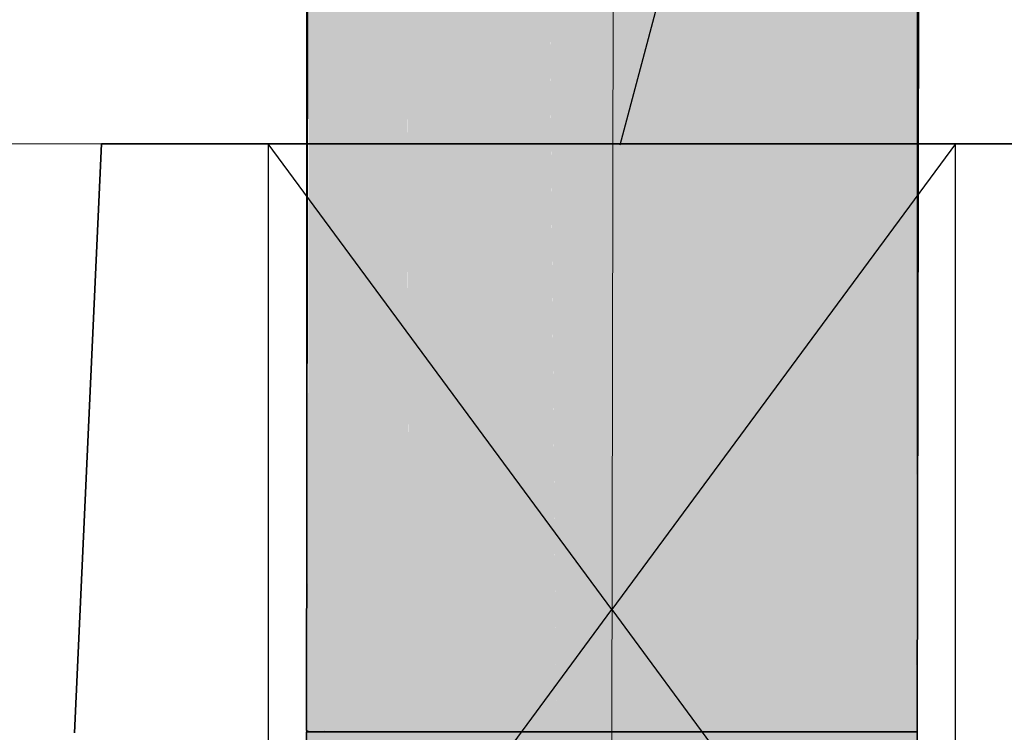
# Model space of a CAD drawing. Extents: x -357 to 533, y -64 to 530.
# Tile 41 of 135: x -86 to -74, y 223 to 233. Entities that reach past the tile are written whole.
import ezdxf
from ezdxf.lldxf.tags import DXFTag

# ---------------------------------------------------------------- set-up
doc = ezdxf.new("R2010")
doc.units = 0
doc.layers.get('0').update_dxf_attribs({"lineweight": 35})
for name, color, linetype, lineweight in [('5_EG-BESTAND', 7, 'Continuous', 25), ('5_EG-DURCHBRÜCHE', 7, 'Continuous', 25), ('5_EG-HLSE', 7, 'Continuous', 25)]:
    doc.layers.add(name, color=color, linetype=linetype, lineweight=lineweight)
for name, color, linetype, lineweight, true_color in [('L_Fortluft', 7, 'Continuous', 35, 0x993300), ('L_Fortluft-Shading', 7, 'Continuous', 35, 0x993300), ('X_Aenderungen', 4, 'Continuous', 50, 0x00ffff)]:
    doc.layers.add(name, color=color, linetype=linetype, lineweight=lineweight, true_color=true_color)
tags = doc.linetypes.add('ALL_S14', pattern=[0.002, 0.001, -0.001]).pattern_tags.tags
tags[6:7] = [DXFTag(74, 4), DXFTag(75, 0), DXFTag(340, '0'), DXFTag(46, 1.0), DXFTag(50, 0.0), DXFTag(44, 0.0), DXFTag(45, 0.0)]
tags[4:5] = [DXFTag(74, 4), DXFTag(75, 0), DXFTag(340, '0'), DXFTag(46, 1.0), DXFTag(50, 0.0), DXFTag(44, 0.0), DXFTag(45, 0.0)]
tags = doc.linetypes.add('PUNKT2_S9', pattern=[0.0005, 0, -0.0005]).pattern_tags.tags
tags[6:7] = [DXFTag(74, 4), DXFTag(75, 0), DXFTag(340, '0'), DXFTag(46, 1.0), DXFTag(50, 0.0), DXFTag(44, 0.0), DXFTag(45, 0.0)]
tags[4:5] = [DXFTag(74, 4), DXFTag(75, 0), DXFTag(340, '0'), DXFTag(46, 1.0), DXFTag(50, 0.0), DXFTag(44, 0.0), DXFTag(45, 0.0)]
tags = doc.linetypes.add('STRICHPUNKT2', pattern=[12.7, 6.35, -3.175, 0, -3.175]).pattern_tags.tags
tags[10:11] = [DXFTag(74, 4), DXFTag(75, 0), DXFTag(340, '0'), DXFTag(46, 0.0), DXFTag(50, 0.0), DXFTag(44, 0.0), DXFTag(45, 0.0)]
tags[8:9] = [DXFTag(74, 4), DXFTag(75, 0), DXFTag(340, '0'), DXFTag(46, 0.0), DXFTag(50, 0.0), DXFTag(44, 0.0), DXFTag(45, 0.0)]
tags[6:7] = [DXFTag(74, 4), DXFTag(75, 0), DXFTag(340, '0'), DXFTag(46, 0.0), DXFTag(50, 0.0), DXFTag(44, 0.0), DXFTag(45, 0.0)]
tags[4:5] = [DXFTag(74, 4), DXFTag(75, 0), DXFTag(340, '0'), DXFTag(46, 0.0), DXFTag(50, 0.0), DXFTag(44, 0.0), DXFTag(45, 0.0)]
tags = doc.linetypes.add('VERDECKT2_S2', pattern=[0.0027, 0.002, -0.0007]).pattern_tags.tags
tags[6:7] = [DXFTag(74, 4), DXFTag(75, 0), DXFTag(340, '0'), DXFTag(46, 1.0), DXFTag(50, 0.0), DXFTag(44, 0.0), DXFTag(45, 0.0)]
tags[4:5] = [DXFTag(74, 4), DXFTag(75, 0), DXFTag(340, '0'), DXFTag(46, 1.0), DXFTag(50, 0.0), DXFTag(44, 0.0), DXFTag(45, 0.0)]

# ---------------------------------------------------------------- blocks, each defined once
blk = doc.blocks.new('Shading-A06HSW60NL', base_point=(-74.715, 223.376))
at = {"layer": 'L_Fortluft-Shading', "color": 38, "true_color": 0x5d1f00}
for points in [[(-82.638, 239.419), (-82.666, 223.395), (-82.41, 239.416), (-82.444, 223.392)], [(-82.444, 223.392), (-82.438, 223.392), (-82.41, 239.416)], [(-82.666, 223.395), (-82.666, 223.385), (-82.444, 223.392), (-82.444, 223.384)], [(-82.666, 223.385), (-82.666, 223.376), (-82.444, 223.384), (-82.444, 223.376)], [(-82.444, 223.384), (-82.438, 223.384), (-82.444, 223.392), (-82.438, 223.392)], [(-82.444, 223.376), (-82.438, 223.376), (-82.444, 223.384), (-82.438, 223.384)]]:
    blk.add_solid(points, dxfattribs=at)
at = {"layer": 'L_Fortluft-Shading', "color": 26, "true_color": 0x6f2500}
for points in [[(-82.438, 223.392), (-81.954, 223.388), (-82.41, 239.416), (-81.926, 239.413)], [(-82.438, 223.384), (-81.954, 223.382), (-82.438, 223.392), (-81.954, 223.388)], [(-82.438, 223.376), (-81.954, 223.376), (-82.438, 223.384), (-81.954, 223.382)]]:
    blk.add_solid(points, dxfattribs=at)
at = {"layer": 'L_Fortluft-Shading', "color": 26, "true_color": 0x802a00}
for points in [[(-81.926, 239.413), (-81.954, 223.388), (-81.937, 223.388)], [(-81.784, 239.412), (-81.926, 239.413), (-81.856, 223.388), (-81.937, 223.388)], [(-81.856, 223.388), (-81.375, 239.41), (-81.784, 239.412)], [(-81.375, 239.41), (-81.856, 223.388), (-81.351, 228.188), (-81.611, 223.387)], [(-81.219, 239.41), (-81.375, 239.41), (-81.247, 223.385), (-81.34, 223.386)], [(-81.611, 223.387), (-81.528, 223.387), (-81.351, 228.188), (-81.344, 225.411)], [(-81.528, 223.387), (-81.34, 223.386), (-81.344, 225.411)], [(-81.954, 223.388), (-81.954, 223.382), (-81.937, 223.388), (-81.937, 223.382)], [(-81.954, 223.382), (-81.954, 223.376), (-81.937, 223.382), (-81.937, 223.376)], [(-81.856, 223.388), (-81.937, 223.388), (-81.856, 223.382), (-81.937, 223.382)], [(-81.856, 223.382), (-81.937, 223.382), (-81.856, 223.376), (-81.937, 223.376)], [(-81.611, 223.387), (-81.856, 223.388), (-81.611, 223.382), (-81.856, 223.382)], [(-81.611, 223.382), (-81.856, 223.382), (-81.611, 223.376), (-81.856, 223.376)], [(-81.528, 223.381), (-81.528, 223.387), (-81.611, 223.382), (-81.611, 223.387)], [(-81.529, 223.376), (-81.528, 223.381), (-81.611, 223.376), (-81.611, 223.382)], [(-81.34, 223.376), (-81.34, 223.381), (-81.529, 223.376), (-81.528, 223.381)], [(-81.34, 223.381), (-81.34, 223.386), (-81.528, 223.381), (-81.528, 223.387)], [(-81.34, 223.381), (-81.247, 223.381), (-81.34, 223.386), (-81.247, 223.385)], [(-81.34, 223.376), (-81.247, 223.376), (-81.34, 223.381), (-81.247, 223.381)]]:
    blk.add_solid(points, dxfattribs=at)
at = {"layer": 'L_Fortluft-Shading', "color": 24, "true_color": 0x8d2f00}
for points in [[(-81.006, 238.061), (-81.219, 239.41), (-81.115, 223.385), (-81.247, 223.385)], [(-80.636, 232.377), (-80.687, 236.044), (-81.08, 228.107), (-81.006, 238.061)], [(-80.347, 233.89), (-80.687, 236.044), (-80.365, 223.382), (-80.512, 223.383)], [(-81.115, 223.385), (-80.512, 223.383), (-81.08, 228.107), (-80.636, 232.377)], [(-81.115, 223.385), (-81.247, 223.385), (-81.115, 223.381), (-81.247, 223.381)], [(-81.115, 223.381), (-81.247, 223.381), (-81.115, 223.376), (-81.247, 223.376)], [(-80.512, 223.383), (-81.115, 223.385), (-80.512, 223.38), (-81.115, 223.381)], [(-80.512, 223.38), (-81.115, 223.381), (-80.512, 223.376), (-81.115, 223.376)], [(-80.512, 223.38), (-80.365, 223.379), (-80.512, 223.383), (-80.365, 223.382)], [(-80.512, 223.376), (-80.365, 223.376), (-80.512, 223.38), (-80.365, 223.379)]]:
    blk.add_solid(points, dxfattribs=at)
at = {"layer": 'L_Fortluft-Shading', "color": 24, "true_color": 0x953100}
for points in [[(-79.553, 239.405), (-80.337, 239.407), (-79.463, 229.483), (-80.347, 233.89)], [(-79.407, 223.38), (-79.369, 223.38), (-79.553, 239.405), (-79.341, 239.404)], [(-80.213, 233.223), (-80.347, 233.89), (-80.299, 223.382), (-80.365, 223.382)], [(-79.463, 229.483), (-80.213, 233.223), (-79.407, 223.38), (-80.299, 223.382)], [(-80.299, 223.382), (-80.365, 223.382), (-80.299, 223.379), (-80.365, 223.379)], [(-80.299, 223.379), (-80.365, 223.379), (-80.299, 223.376), (-80.365, 223.376)], [(-79.407, 223.38), (-80.299, 223.382), (-79.407, 223.378), (-80.299, 223.379)], [(-79.407, 223.378), (-80.299, 223.379), (-79.407, 223.376), (-80.299, 223.376)], [(-79.407, 223.378), (-79.369, 223.378), (-79.407, 223.38), (-79.369, 223.38)], [(-79.407, 223.376), (-79.369, 223.376), (-79.407, 223.378), (-79.369, 223.378)]]:
    blk.add_solid(points, dxfattribs=at)
at = {"layer": 'L_Fortluft-Shading', "color": 24, "true_color": 0x983200}
for points in [[(-78.739, 239.403), (-79.341, 239.404), (-79.223, 223.38), (-79.369, 223.38)], [(-78.739, 239.403), (-79.223, 223.38), (-78.682, 236.094)], [(-78.463, 223.378), (-78.325, 223.378), (-78.739, 239.403), (-78.297, 239.402)], [(-79.223, 223.38), (-78.463, 223.378), (-78.682, 236.094)], [(-79.223, 223.38), (-79.369, 223.38), (-79.223, 223.378), (-79.369, 223.378)], [(-79.223, 223.378), (-79.369, 223.378), (-79.224, 223.376), (-79.369, 223.376)], [(-78.463, 223.377), (-79.223, 223.378), (-78.463, 223.376), (-79.224, 223.376)], [(-78.463, 223.378), (-79.223, 223.38), (-78.463, 223.377), (-79.223, 223.378)], [(-78.463, 223.377), (-78.325, 223.377), (-78.463, 223.378), (-78.325, 223.378)], [(-78.463, 223.376), (-78.325, 223.376), (-78.463, 223.377), (-78.325, 223.377)]]:
    blk.add_solid(points, dxfattribs=at)
at = {"layer": 'L_Fortluft-Shading', "color": 24, "true_color": 0x973200}
for points in [[(-78.297, 239.402), (-78.325, 223.378), (-77.803, 239.402), (-78.172, 223.378)], [(-78.172, 223.378), (-77.306, 223.377), (-77.803, 239.402), (-77.278, 239.401)], [(-78.325, 223.378), (-78.325, 223.377), (-78.172, 223.378), (-78.172, 223.377)], [(-78.325, 223.377), (-78.325, 223.376), (-78.172, 223.377), (-78.172, 223.376)], [(-78.172, 223.377), (-77.306, 223.376), (-78.172, 223.378), (-77.306, 223.377)], [(-78.172, 223.376), (-77.306, 223.376), (-78.172, 223.377), (-77.306, 223.376)]]:
    blk.add_solid(points, dxfattribs=at)
at = {"layer": 'L_Fortluft-Shading', "color": 24, "true_color": 0x903000}
for points in [[(-77.306, 223.377), (-76.381, 223.376), (-77.278, 239.401), (-76.353, 239.401)], [(-77.306, 223.376), (-76.381, 223.376), (-77.306, 223.377)], [(-77.306, 223.376), (-76.381, 223.376), (-77.306, 223.376)]]:
    blk.add_solid(points, dxfattribs=at)
at = {"layer": 'L_Fortluft-Shading', "color": 26, "true_color": 0x842c00}
for points in [[(-76.381, 223.376), (-75.613, 223.377), (-76.353, 239.401), (-75.585, 239.401)], [(-76.381, 223.376), (-75.613, 223.376), (-75.613, 223.377)], [(-76.381, 223.376), (-75.613, 223.376), (-75.613, 223.376)]]:
    blk.add_solid(points, dxfattribs=at)
at = {"layer": 'L_Fortluft-Shading', "color": 26, "true_color": 0x752700}
for points in [[(-75.613, 223.377), (-75.054, 223.378), (-75.585, 239.401), (-75.025, 239.402)], [(-75.613, 223.376), (-75.054, 223.377), (-75.613, 223.377), (-75.054, 223.378)], [(-75.613, 223.376), (-75.054, 223.376), (-75.613, 223.376), (-75.054, 223.377)]]:
    blk.add_solid(points, dxfattribs=at)
at = {"layer": 'L_Fortluft-Shading', "color": 38, "true_color": 0x632100}
for points in [[(-75.025, 239.402), (-75.054, 223.378), (-74.838, 239.404), (-74.877, 223.379)], [(-74.877, 223.379), (-74.742, 223.38), (-74.838, 239.404), (-74.714, 239.404)], [(-75.054, 223.378), (-75.054, 223.377), (-74.877, 223.379), (-74.877, 223.378)], [(-75.054, 223.377), (-75.054, 223.376), (-74.877, 223.378), (-74.877, 223.376)], [(-74.877, 223.378), (-74.742, 223.378), (-74.877, 223.379), (-74.742, 223.38)], [(-74.877, 223.376), (-74.742, 223.376), (-74.877, 223.378), (-74.742, 223.378)]]:
    blk.add_solid(points, dxfattribs=at)
at = {"layer": 'L_Fortluft-Shading', "color": 28, "true_color": 0x4f1a00}
for points in [[(-74.714, 239.404), (-74.742, 223.38), (-74.693, 239.406), (-74.715, 223.381)], [(-74.715, 223.381), (-74.698, 223.382), (-74.693, 239.406), (-74.67, 239.407)], [(-74.742, 223.38), (-74.742, 223.378), (-74.715, 223.381), (-74.715, 223.379)], [(-74.742, 223.378), (-74.742, 223.376), (-74.715, 223.379), (-74.715, 223.376)], [(-74.715, 223.379), (-74.698, 223.379), (-74.715, 223.381), (-74.698, 223.382)], [(-74.715, 223.376), (-74.698, 223.376), (-74.715, 223.379), (-74.698, 223.379)]]:
    blk.add_solid(points, dxfattribs=at)
blk = doc.blocks.new('Shading-A06HSW62NL', base_point=(-74.715, 219.776))
at = {"layer": 'L_Fortluft-Shading', "color": 38, "true_color": 0x5d1f00}
for points in [[(-82.476, 223.376), (-82.666, 223.376), (-82.476, 219.776), (-82.666, 219.776)], [(-82.444, 223.376), (-82.476, 223.376), (-82.444, 219.776), (-82.476, 219.776)], [(-82.444, 219.776), (-82.438, 219.776), (-82.444, 223.376), (-82.438, 223.376)]]:
    blk.add_solid(points, dxfattribs=at)
at = {"layer": 'L_Fortluft-Shading', "color": 26, "true_color": 0x6f2500}
for points in [[(-81.973, 223.376), (-82.438, 223.376), (-81.973, 219.776), (-82.438, 219.776)], [(-81.954, 223.376), (-81.973, 223.376), (-81.957, 219.776), (-81.973, 219.776)], [(-81.957, 219.776), (-81.954, 219.776), (-81.954, 223.376)]]:
    blk.add_solid(points, dxfattribs=at)
at = {"layer": 'L_Fortluft-Shading', "color": 26, "true_color": 0x802a00}
for points in [[(-81.954, 223.376), (-81.954, 219.776), (-81.937, 223.376), (-81.937, 219.776)], [(-81.929, 223.376), (-81.937, 223.376), (-81.93, 219.776), (-81.937, 219.776)], [(-81.856, 219.776), (-81.856, 223.376), (-81.93, 219.776), (-81.929, 223.376)], [(-81.856, 219.776), (-81.735, 221.107), (-81.856, 223.376), (-81.611, 223.376)], [(-81.856, 219.776), (-81.856, 223.376), (-81.856, 219.776)], [(-81.34, 219.776), (-81.34, 223.376), (-81.856, 219.776), (-81.529, 223.376)], [(-81.735, 221.107), (-81.529, 223.376), (-81.611, 223.376)], [(-81.247, 223.376), (-81.34, 223.376), (-81.314, 219.776), (-81.34, 220.037)], [(-81.247, 223.376), (-81.314, 219.776), (-81.258, 219.776)], [(-81.258, 219.776), (-81.247, 219.776), (-81.247, 223.376)], [(-81.34, 220.037), (-81.34, 219.776), (-81.314, 219.776)]]:
    blk.add_solid(points, dxfattribs=at)
at = {"layer": 'L_Fortluft-Shading', "color": 24, "true_color": 0x8d2f00}
for points in [[(-81.115, 223.376), (-81.247, 223.376), (-81.115, 219.776), (-81.247, 219.776)], [(-80.512, 223.376), (-81.115, 223.376), (-80.512, 219.776), (-81.115, 219.776)], [(-80.512, 223.376), (-80.512, 219.776), (-80.365, 223.376), (-80.387, 219.776)], [(-80.387, 219.776), (-80.365, 219.776), (-80.365, 223.376)]]:
    blk.add_solid(points, dxfattribs=at)
at = {"layer": 'L_Fortluft-Shading', "color": 24, "true_color": 0x953100}
for points in [[(-80.299, 223.376), (-80.365, 223.376), (-80.299, 219.776), (-80.365, 219.776)], [(-79.407, 223.376), (-80.299, 223.376), (-79.407, 219.776), (-80.299, 219.776)], [(-79.369, 223.376), (-79.407, 223.376), (-79.394, 220.515), (-79.407, 221.143)], [(-79.369, 223.376), (-79.394, 220.515), (-79.369, 219.776), (-79.379, 219.776)], [(-79.407, 221.143), (-79.407, 219.776), (-79.394, 220.515), (-79.401, 219.776)], [(-79.394, 220.515), (-79.401, 219.776), (-79.379, 219.776)]]:
    blk.add_solid(points, dxfattribs=at)
at = {"layer": 'L_Fortluft-Shading', "color": 24, "true_color": 0x983200}
for points in [[(-79.276, 223.376), (-79.369, 223.376), (-79.357, 219.776), (-79.369, 219.776)], [(-79.224, 219.776), (-79.224, 223.376), (-79.357, 219.776), (-79.276, 223.376)], [(-78.462, 223.376), (-79.224, 223.376), (-78.462, 219.776), (-79.224, 219.776)], [(-78.325, 223.376), (-78.462, 223.376), (-78.349, 221.232), (-78.462, 223.249)], [(-78.365, 219.776), (-78.325, 219.776), (-78.325, 223.376)], [(-78.462, 223.249), (-78.462, 219.776), (-78.349, 221.232), (-78.365, 219.776)]]:
    blk.add_solid(points, dxfattribs=at)
at = {"layer": 'L_Fortluft-Shading', "color": 24, "true_color": 0x973200}
for points in [[(-78.172, 223.376), (-78.325, 223.376), (-78.219, 219.776), (-78.325, 219.776)], [(-78.172, 223.376), (-78.219, 219.776), (-78.172, 220.075)], [(-77.475, 223.376), (-78.172, 223.376), (-77.475, 219.776), (-78.172, 219.776)], [(-77.306, 223.376), (-77.475, 223.376), (-77.348, 219.776), (-77.475, 219.776)], [(-77.348, 219.776), (-77.306, 219.776), (-77.306, 223.376)], [(-78.219, 219.776), (-78.172, 219.776), (-78.172, 220.075)]]:
    blk.add_solid(points, dxfattribs=at)
at = {"layer": 'L_Fortluft-Shading', "color": 24, "true_color": 0x903000}
for points in [[(-76.417, 223.376), (-77.306, 223.376), (-76.419, 219.776), (-77.306, 219.776)], [(-76.417, 223.376), (-76.419, 219.776), (-76.417, 219.921)], [(-76.419, 219.776), (-76.381, 219.776), (-76.381, 223.376)], [(-76.381, 223.376), (-76.417, 223.376), (-76.417, 219.921)]]:
    blk.add_solid(points, dxfattribs=at)
at = {"layer": 'L_Fortluft-Shading', "color": 26, "true_color": 0x842c00}
for points in [[(-75.714, 223.376), (-76.381, 223.376), (-75.714, 219.776), (-76.381, 219.776)], [(-75.613, 223.376), (-75.714, 223.376), (-75.642, 219.776), (-75.714, 219.776)], [(-75.642, 219.776), (-75.613, 219.776), (-75.613, 223.376)]]:
    blk.add_solid(points, dxfattribs=at)
at = {"layer": 'L_Fortluft-Shading', "color": 26, "true_color": 0x752700}
for points in [[(-75.146, 223.376), (-75.613, 223.376), (-75.146, 219.776), (-75.613, 219.776)], [(-75.054, 223.376), (-75.146, 223.376), (-75.072, 219.776), (-75.146, 219.776)], [(-75.072, 219.776), (-75.054, 219.776), (-75.054, 223.376)]]:
    blk.add_solid(points, dxfattribs=at)
at = {"layer": 'L_Fortluft-Shading', "color": 38, "true_color": 0x632100}
for points in [[(-75.054, 223.376), (-75.054, 219.776), (-74.877, 223.376), (-74.877, 219.776)], [(-74.754, 223.376), (-74.877, 223.376), (-74.754, 219.776), (-74.877, 219.776)], [(-74.742, 223.376), (-74.754, 223.376), (-74.749, 219.776), (-74.754, 219.776)], [(-74.742, 223.376), (-74.749, 219.776), (-74.742, 220.955), (-74.747, 219.776)], [(-74.747, 219.776), (-74.742, 219.776), (-74.742, 220.955)]]:
    blk.add_solid(points, dxfattribs=at)
at = {"layer": 'L_Fortluft-Shading', "color": 28, "true_color": 0x4f1a00}
for points in [[(-74.736, 223.376), (-74.742, 223.376), (-74.736, 219.776), (-74.742, 219.776)], [(-74.715, 223.376), (-74.736, 223.376), (-74.715, 219.776), (-74.736, 219.776)], [(-74.715, 219.776), (-74.698, 219.776), (-74.715, 223.376), (-74.698, 223.376)]]:
    blk.add_solid(points, dxfattribs=at)
blk = doc.blocks.new('Referenz-A06HSW74NL', base_point=(-327.48, -41.15))
at = {"layer": '5_EG-BESTAND', "color": 0, "linetype": 'PUNKT2_S9', "lineweight": 13, "ltscale": 0.13}
blk.add_line((-109.152, 231.079), (-85.344, 231.079), dxfattribs=at)
at = {"layer": '5_EG-BESTAND', "color": 0, "lineweight": 35}
for p, q in [((-85.364, 231.079), (-85.72, 223.362)), ((-46.798, 231.079), (-85.364, 231.079))]:
    blk.add_line(p, q, dxfattribs=at)
at = {"layer": '5_EG-DURCHBRÜCHE', "color": 0, "lineweight": -2}
blk.add_line((-77.247, 236.075), (-78.577, 231.058), dxfattribs=at)
at = {"layer": '5_EG-DURCHBRÜCHE', "color": 0, "linetype": 'VERDECKT2_S2', "lineweight": -2, "ltscale": 0.25}
for p, q in [((-78.682, 224.977), (-83.182, 231.079)), ((-83.182, 231.079), (-83.182, 218.874)), ((-74.182, 231.079), (-78.682, 224.977)), ((-74.182, 218.874), (-74.182, 231.079)), ((-83.182, 218.874), (-78.682, 224.977)), ((-78.682, 224.977), (-74.182, 218.874))]:
    blk.add_line(p, q, dxfattribs=at)
at = {"layer": '5_EG-HLSE', "color": 0, "linetype": 'ALL_S14', "lineweight": 13, "ltscale": 0.13}
for p, q in [((-82.682, 270.877), (-82.682, 218.871)), ((-74.682, 267.564), (-74.682, 218.874))]:
    blk.add_line(p, q, dxfattribs=at)
blk = doc.blocks.new('Revisionswolke-A06HSW9QNL', base_point=(-94.46, 206.672))
at = {"color": 0, "linetype": 'ByBlock', "lineweight": -2, "ltscale": 0.5}
blk.add_ellipse((-82.17, 224.836), major_axis=(-4.737, 3.269), ratio=1, start_param=0, end_param=2.090716, dxfattribs=at)
blk = doc.blocks.new('Muffe-A06HSWAGNL', base_point=(-82.682, 219.776))
at = {"color": 0, "linetype": 'ByBlock', "lineweight": -2, "ltscale": 0.35}
for p, q in [((-82.682, 223.376), (-82.682, 219.776)), ((-82.682, 223.376), (-80.339, 223.376)), ((-80.339, 223.376), (-77.025, 223.376)), ((-77.025, 223.376), (-74.682, 223.376)), ((-74.682, 219.776), (-74.682, 223.376)), ((-82.682, 221.576), (-74.682, 221.576)), ((-82.682, 219.776), (-80.339, 219.776)), ((-80.339, 219.776), (-77.025, 219.776)), ((-77.025, 219.776), (-74.682, 219.776))]:
    blk.add_line(p, q, dxfattribs=at)
at = {"color": 0, "linetype": 'STRICHPUNKT2', "lineweight": 5, "ltscale": 0.13}
blk.add_line((-78.682, 219.776), (-78.682, 223.376), dxfattribs=at)
blk = doc.blocks.new('Etagenbogen-A06HSWAINL', base_point=(-82.682, 223.376))
at = {"color": 0, "linetype": 'ByBlock', "lineweight": -2, "ltscale": 0.35}
for p, q in [((-82.682, 223.395), (-82.654, 239.42)), ((-74.682, 223.381), (-74.654, 239.406)), ((-82.682, 223.376), (-74.682, 223.376)), ((-82.666, 223.385), (-82.666, 223.395)), ((-82.666, 223.376), (-82.666, 223.385)), ((-74.698, 223.379), (-74.698, 223.382)), ((-74.698, 223.376), (-74.698, 223.379))]:
    blk.add_line(p, q, dxfattribs=at)
at = {"color": 0, "linetype": 'STRICHPUNKT2', "lineweight": 5, "ltscale": 0.13}
blk.add_line((-78.682, 223.388), (-78.654, 239.413), dxfattribs=at)
blk.add_ellipse((-76.381, 223.376), major_axis=(0, 4), ratio=0.57526, start_param=1.567747, end_param=1.570796, dxfattribs=at)

msp = doc.modelspace()

# ---------------------------------------------------------------- block references
at = {"color": 251, "lineweight": 25, "ltscale": 0.25, "true_color": 0x585858}
msp.add_blockref('Referenz-A06HSW74NL', (-327.48, -41.15), dxfattribs=at)
at = {"layer": 'L_Fortluft', "ltscale": 0.35}
for name, p in [('Etagenbogen-A06HSWAINL', (-82.682, 223.376)), ('Muffe-A06HSWAGNL', (-82.682, 219.776))]:
    msp.add_blockref(name, p, dxfattribs=at)
at = {"layer": 'L_Fortluft'}
for name, p in [('Shading-A06HSW60NL', (-74.715, 223.376)), ('Shading-A06HSW62NL', (-74.715, 219.776))]:
    msp.add_blockref(name, p, dxfattribs=at)
at = {"layer": 'X_Aenderungen', "color": 1, "ltscale": 0.5, "true_color": 0xff0000}
msp.add_blockref('Revisionswolke-A06HSW9QNL', (-94.46, 206.672), dxfattribs=at)

doc.saveas('drawing.dxf')
